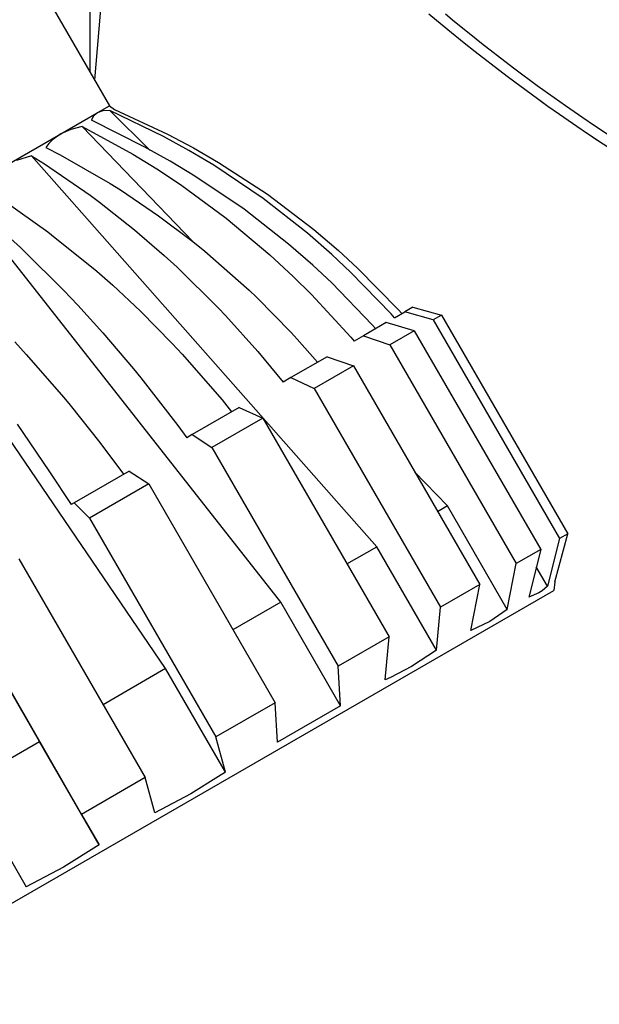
# Model space of a CAD drawing. Header units: millimetres. Extents: x -1041 to -481, y -163 to 556.
# Tile 35 of 51: x -564 to -537, y -153 to -106. Entities that reach past the tile are written whole.
import ezdxf

# ---------------------------------------------------------------- set-up
doc = ezdxf.new("R2010")
doc.units = ezdxf.units.MM

# ---------------------------------------------------------------- blocks, each defined once
blk = doc.blocks.new('Kopie_Fokusknopf_Vorm_1__2', base_point=(-600.859, -160.163))
at = {"color": 7, "linetype": 'Continuous'}
for p, q in [((-566.218, -99.982), (-560.215, -110.379)), ((-560.803, -110.718), (-560.215, -110.379)), ((-560.215, -110.379), (-559.977, -110.563)), ((-562.531, -111.716), (-560.803, -110.718)), ((-560.803, -110.718), (-560.989, -110.886)), ((-560.54, -110.627), (-560.803, -110.718)), ((-560.202, -110.611), (-560.54, -110.627)), ((-558.285, -112.5), (-560.202, -110.611)), ((-557.652, -111.839), (-560.202, -110.611)), ((-559.977, -110.563), (-557.461, -111.728)), ((-560.989, -110.886), (-561.078, -111.062)), ((-558.547, -112.356), (-561.078, -111.062)), ((-565.189, -113.252), (-562.531, -111.716)), ((-562.531, -111.716), (-562.928, -112.005)), ((-562.06, -111.504), (-562.531, -111.716)), ((-561.517, -111.371), (-562.06, -111.504)), ((-556.256, -116.837), (-561.517, -111.371)), ((-561.517, -111.371), (-559.11, -112.681)), ((-557.461, -111.728), (-556.235, -112.379)), ((-563.098, -112.179), (-563.248, -112.37)), ((-562.928, -112.005), (-563.098, -112.179)), ((-556.448, -112.502), (-557.652, -111.839)), ((-563.248, -112.37), (-562.566, -112.718)), ((-562.566, -112.718), (-560.187, -114.074)), ((-559.11, -112.681), (-557.969, -113.381)), ((-557.343, -113.019), (-558.547, -112.356)), ((-555.637, -112.981), (-556.448, -112.502)), ((-556.235, -112.379), (-555.035, -113.073)), ((-563.917, -112.756), (-564.632, -112.989)), ((-547.521, -131.334), (-563.917, -112.756)), ((-563.917, -112.756), (-563.302, -113.143)), ((-563.302, -113.143), (-561.142, -114.625)), ((-556.532, -113.498), (-557.343, -113.019)), ((-555.268, -113.208), (-555.637, -112.981)), ((-552.927, -114.786), (-555.268, -113.208)), ((-555.035, -113.073), (-552.717, -114.586)), ((-557.969, -113.381), (-556.849, -114.121)), ((-556.163, -113.724), (-556.532, -113.498)), ((-560.187, -114.074), (-559.7, -114.38)), ((-556.849, -114.121), (-554.677, -115.717)), ((-553.822, -115.302), (-556.163, -113.724)), ((-559.7, -114.38), (-557.886, -115.606)), ((-552.717, -114.586), (-550.517, -116.26)), ((-552.086, -133.97), (-567.238, -114.673)), ((-565.173, -114.933), (-563.145, -116.369)), ((-561.142, -114.625), (-560.697, -114.956)), ((-560.697, -114.956), (-559.036, -116.27)), ((-550.818, -116.435), (-552.927, -114.786)), ((-566.211, -115.532), (-564.446, -117.12)), ((-551.713, -116.951), (-553.822, -115.302)), ((-557.886, -115.606), (-556.256, -116.837)), ((-554.677, -115.717), (-552.6, -117.463)), ((-563.145, -116.369), (-562.965, -116.506)), ((-559.036, -116.27), (-557.619, -117.494)), ((-549.662, -117.443), (-550.818, -116.435)), ((-550.517, -116.26), (-549.345, -117.26)), ((-562.965, -116.506), (-560.817, -118.246)), ((-556.256, -116.837), (-555.685, -117.297)), ((-550.557, -117.96), (-551.713, -116.951)), ((-557.551, -137.125), (-571.253, -116.992)), ((-564.446, -117.12), (-564.288, -117.269)), ((-564.288, -117.269), (-562.391, -119.155)), ((-555.685, -117.297), (-553.582, -119.15)), ((-549.345, -117.26), (-548.437, -118.094)), ((-557.619, -117.494), (-557.003, -118.058)), ((-552.6, -117.463), (-551.488, -118.497)), ((-548.765, -118.283), (-549.662, -117.443)), ((-560.817, -118.246), (-560.067, -118.908)), ((-557.003, -118.058), (-555.042, -119.993)), ((-549.66, -118.799), (-550.557, -117.96)), ((-546.845, -120.271), (-548.765, -118.283)), ((-548.437, -118.094), (-546.497, -120.07)), ((-551.488, -118.497), (-550.623, -119.356)), ((-547.74, -120.788), (-549.66, -118.799)), ((-562.391, -119.155), (-561.721, -119.863)), ((-560.067, -118.908), (-558.751, -120.138)), ((-553.582, -119.15), (-553.218, -119.496)), ((-563.543, -140.584), (-575.69, -119.553)), ((-553.218, -119.496), (-551.595, -121.148)), ((-550.623, -119.356), (-548.763, -121.379)), ((-561.721, -119.863), (-560.538, -121.17)), ((-558.751, -120.138), (-557.234, -121.675)), ((-555.042, -119.993), (-554.701, -120.352)), ((-546.68, -120.456), (-546.185, -120.17)), ((-546.497, -120.07), (-546.331, -120.254)), ((-545.818, -119.958), (-546.185, -120.17)), ((-544.846, -120.552), (-546.185, -120.17)), ((-545.818, -119.958), (-544.45, -120.323)), ((-554.701, -120.352), (-553.17, -122.057)), ((-547.079, -120.687), (-548.158, -121.31)), ((-545.741, -121.068), (-547.079, -120.687)), ((-546.68, -120.456), (-546.845, -120.271)), ((-544.45, -120.323), (-544.846, -120.552)), ((-544.846, -120.552), (-538.846, -130.944)), ((-544.45, -120.323), (-538.45, -130.715)), ((-551.595, -121.148), (-551.304, -121.464)), ((-547.575, -120.973), (-547.74, -120.788)), ((-545.741, -121.068), (-546.906, -121.741)), ((-545.741, -121.068), (-539.741, -131.461)), ((-564.72, -121.594), (-564.169, -122.195)), ((-560.538, -121.17), (-559.082, -122.881)), ((-551.304, -121.464), (-550.333, -122.565)), ((-548.763, -121.379), (-548.602, -121.566)), ((-548.158, -121.31), (-548.602, -121.566)), ((-548.158, -121.31), (-546.906, -121.741)), ((-557.234, -121.675), (-556.763, -122.181)), ((-553.17, -122.057), (-551.968, -123.509)), ((-546.906, -121.741), (-540.906, -132.134)), ((-564.169, -122.195), (-562.393, -124.237)), ((-556.763, -122.181), (-554.874, -124.356)), ((-549.888, -122.309), (-551.606, -123.3)), ((-549.888, -122.309), (-548.636, -122.74)), ((-559.082, -122.881), (-558.728, -123.316)), ((-548.636, -122.74), (-550.491, -123.811)), ((-548.636, -122.74), (-542.636, -133.133)), ((-558.728, -123.316), (-556.978, -125.571)), ((-551.606, -123.3), (-551.968, -123.509)), ((-551.606, -123.3), (-550.491, -123.811)), ((-550.491, -123.811), (-544.491, -134.204)), ((-562.393, -124.237), (-562.081, -124.613)), ((-554.874, -124.356), (-554.416, -124.923)), ((-562.081, -124.613), (-560.669, -126.387)), ((-554.054, -124.713), (-556.292, -126.006)), ((-554.054, -124.713), (-552.939, -125.225)), ((-552.939, -125.225), (-555.358, -126.621)), ((-552.939, -125.225), (-546.939, -135.617)), ((-564.61, -125.517), (-564.332, -125.913)), ((-556.978, -125.571), (-556.549, -126.154)), ((-564.332, -125.913), (-563.06, -127.768)), ((-556.292, -126.006), (-556.549, -126.154)), ((-556.292, -126.006), (-555.358, -126.621)), ((-560.669, -126.387), (-559.548, -127.885)), ((-555.358, -126.621), (-549.358, -137.013)), ((-563.06, -127.768), (-562.032, -129.319)), ((-559.291, -127.737), (-561.899, -129.243)), ((-559.291, -127.737), (-558.357, -128.352)), ((-544.167, -129.397), (-545.732, -127.772)), ((-558.357, -128.352), (-561.173, -129.979)), ((-558.357, -128.352), (-552.357, -138.745)), ((-561.899, -129.243), (-562.032, -129.319)), ((-561.899, -129.243), (-561.173, -129.979)), ((-544.167, -129.397), (-544.636, -129.669)), ((-541.329, -134.313), (-544.167, -129.397)), ((-561.173, -129.979), (-555.173, -140.371)), ((-538.846, -130.944), (-539.414, -133.207)), ((-539.067, -133.007), (-538.45, -130.715)), ((-539.067, -133.007), (-538.45, -130.715)), ((-538.45, -130.715), (-538.846, -130.944)), ((-548.939, -132.153), (-547.521, -131.334)), ((-544.683, -136.25), (-547.521, -131.334)), ((-564.519, -131.91), (-558.519, -142.302)), ((-539.741, -131.461), (-540.906, -132.134)), ((-539.741, -131.461), (-540.308, -133.724)), ((-541.329, -134.313), (-540.906, -132.134)), ((-539.414, -133.207), (-539.947, -132.284)), ((-542.636, -133.133), (-544.491, -134.204)), ((-543.059, -135.312), (-542.636, -133.133)), ((-539.414, -133.207), (-539.675, -133.434)), ((-539.067, -133.007), (-539.122, -133.413)), ((-573.176, -153.074), (-539.122, -133.413)), ((-567.542, -133.656), (-561.542, -144.048)), ((-539.823, -133.529), (-540.308, -133.724)), ((-539.675, -133.434), (-539.823, -133.529)), ((-552.086, -133.97), (-554.357, -135.281)), ((-549.248, -138.885), (-552.086, -133.97)), ((-544.683, -136.25), (-544.491, -134.204)), ((-541.329, -134.313), (-542.159, -134.878)), ((-542.159, -134.878), (-543.059, -135.312)), ((-546.939, -135.617), (-549.358, -137.013)), ((-547.131, -137.663), (-546.939, -135.617)), ((-544.683, -136.25), (-545.872, -137.022)), ((-549.248, -138.885), (-549.358, -137.013)), ((-545.872, -137.022), (-546.873, -137.545)), ((-557.551, -137.125), (-560.519, -138.838)), ((-554.713, -142.04), (-557.551, -137.125)), ((-546.873, -137.545), (-547.131, -137.663)), ((-552.357, -138.745), (-555.173, -140.371)), ((-552.247, -140.617), (-552.357, -138.745)), ((-549.248, -138.885), (-552.247, -140.617)), ((-567.007, -142.584), (-563.543, -140.584)), ((-560.705, -145.5), (-563.543, -140.584)), ((-554.713, -142.04), (-555.173, -140.371)), ((-554.713, -142.04), (-555.035, -142.257)), ((-558.519, -142.302), (-561.542, -144.048)), ((-558.058, -143.972), (-558.519, -142.302)), ((-555.035, -142.257), (-556.352, -143.072)), ((-556.352, -143.072), (-558.058, -143.972)), ((-561.542, -144.048), (-560.705, -145.5)), ((-560.705, -145.5), (-562.397, -146.562)), ((-565.006, -146.048), (-564.169, -147.5)), ((-562.397, -146.562), (-564.169, -147.5))]:
    blk.add_line(p, q, dxfattribs=at)
blk = doc.blocks.new('Fokus-PO__4', base_point=(-620.488, -160.163))
blk.add_blockref('Kopie_Fokusknopf_Vorm_1__2', (-600.859, -160.163))
blk = doc.blocks.new('Frontteil__29', base_point=(-640.732, -151.958))
at = {"color": 1, "linetype": 'Continuous'}
for p, q in [((-561.154, -58.939), (-561.154, -108.002)), ((-561.154, -108.002), (-561.154, -108.753))]:
    blk.add_line(p, q, dxfattribs=at)
at = {"color": 7, "linetype": 'Continuous'}
blk.add_line((-560.921, -109.156), (-560.489, -104.036), dxfattribs=at)
blk = doc.blocks.new('Klaue__45', base_point=(-545.049, -127.083))
at = {"color": 7, "linetype": 'Continuous'}
for p, q in [((-545.049, -106.016), (-544.152, -106.763)), ((-544.152, -106.763), (-543.376, -107.391)), ((-543.376, -107.391), (-542.854, -107.805)), ((-542.854, -107.805), (-541.536, -108.822)), ((-541.536, -108.822), (-541.27, -109.023)), ((-541.27, -109.023), (-540.199, -109.816)), ((-540.199, -109.816), (-539.395, -110.396)), ((-539.954, -109.993), (-539.781, -110.119)), ((-539.781, -110.119), (-539.395, -110.396)), ((-539.395, -110.396), (-538.842, -110.786)), ((-538.842, -110.786), (-538.019, -111.356)), ((-538.019, -111.356), (-537.467, -111.731)), ((-537.467, -111.731), (-536.072, -112.651)), ((-537.257, -111.87), (-536.82, -112.162))]:
    blk.add_line(p, q, dxfattribs=at)
at = {"color": 1, "linetype": 'Continuous'}
for p, q in [((-544.264, -106.019), (-543.836, -106.376)), ((-543.836, -106.376), (-543.064, -107)), ((-543.064, -107), (-542.545, -107.412)), ((-542.545, -107.412), (-541.234, -108.424)), ((-541.234, -108.424), (-540.97, -108.623)), ((-540.97, -108.623), (-539.904, -109.412)), ((-539.904, -109.412), (-538.555, -110.376)), ((-538.555, -110.376), (-537.737, -110.943)), ((-537.737, -110.943), (-537.187, -111.316)), ((-537.187, -111.316), (-535.801, -112.232))]:
    blk.add_line(p, q, dxfattribs=at)
blk = doc.blocks.new('2_Sicherung__47', base_point=(-545.049, -134.078))
blk.add_blockref('Klaue__45', (-545.049, -127.083))
blk = doc.blocks.new('Linsengehaeuse_kpl___48', base_point=(-560.489, -134.078))
blk.add_blockref('2_Sicherung__47', (-545.049, -134.078))
blk = doc.blocks.new('Klaue__57', base_point=(-545.049, -127.083))
at = {"color": 7, "linetype": 'Continuous'}
for p, q in [((-545.049, -106.016), (-544.152, -106.763)), ((-544.152, -106.763), (-543.376, -107.391)), ((-543.376, -107.391), (-542.854, -107.805)), ((-542.854, -107.805), (-541.536, -108.822)), ((-541.536, -108.822), (-541.27, -109.023)), ((-541.27, -109.023), (-540.199, -109.816)), ((-540.199, -109.816), (-539.395, -110.396)), ((-539.954, -109.993), (-539.781, -110.119)), ((-539.781, -110.119), (-539.395, -110.396)), ((-539.395, -110.396), (-538.842, -110.786)), ((-538.842, -110.786), (-538.019, -111.356)), ((-538.019, -111.356), (-537.467, -111.731)), ((-537.467, -111.731), (-536.072, -112.651)), ((-537.257, -111.87), (-536.82, -112.162))]:
    blk.add_line(p, q, dxfattribs=at)
at = {"color": 1, "linetype": 'Continuous'}
for p, q in [((-544.264, -106.019), (-543.836, -106.376)), ((-543.836, -106.376), (-543.064, -107)), ((-543.064, -107), (-542.545, -107.412)), ((-542.545, -107.412), (-541.234, -108.424)), ((-541.234, -108.424), (-540.97, -108.623)), ((-540.97, -108.623), (-539.904, -109.412)), ((-539.904, -109.412), (-538.555, -110.376)), ((-538.555, -110.376), (-537.737, -110.943)), ((-537.737, -110.943), (-537.187, -111.316)), ((-537.187, -111.316), (-535.801, -112.232))]:
    blk.add_line(p, q, dxfattribs=at)
blk = doc.blocks.new('2_Sicherung__61', base_point=(-545.049, -134.048))
blk.add_blockref('Klaue__57', (-545.049, -127.083))
blk = doc.blocks.new('Linsengehaeuse_kpl_-Mot-L4_0006142__62', base_point=(-560.489, -134.048))
blk.add_blockref('2_Sicherung__61', (-545.049, -134.048))
blk = doc.blocks.new('Gehaeuse_kpl__68', base_point=(-955.489, -151.958))
for name, p in [('Linsengehaeuse_kpl___48', (-560.489, -134.078)), ('Linsengehaeuse_kpl_-Mot-L4_0006142__62', (-560.489, -134.048)), ('Frontteil__29', (-640.732, -151.958))]:
    blk.add_blockref(name, p)
blk = doc.blocks.new('L10-für-dxf-Internet__92', base_point=(-1040.837, -162.984))
for name, p in [('Gehaeuse_kpl__68', (-955.489, -151.958)), ('Fokus-PO__4', (-620.488, -160.163))]:
    blk.add_blockref(name, p)
blk = doc.blocks.new('SA_LinksB', base_point=(-811, 178))
blk.add_blockref('L10-für-dxf-Internet__92', (-1040.837, -162.984))

msp = doc.modelspace()

# ---------------------------------------------------------------- block references
msp.add_blockref('SA_LinksB', (-811, 178))

doc.saveas('drawing.dxf')
